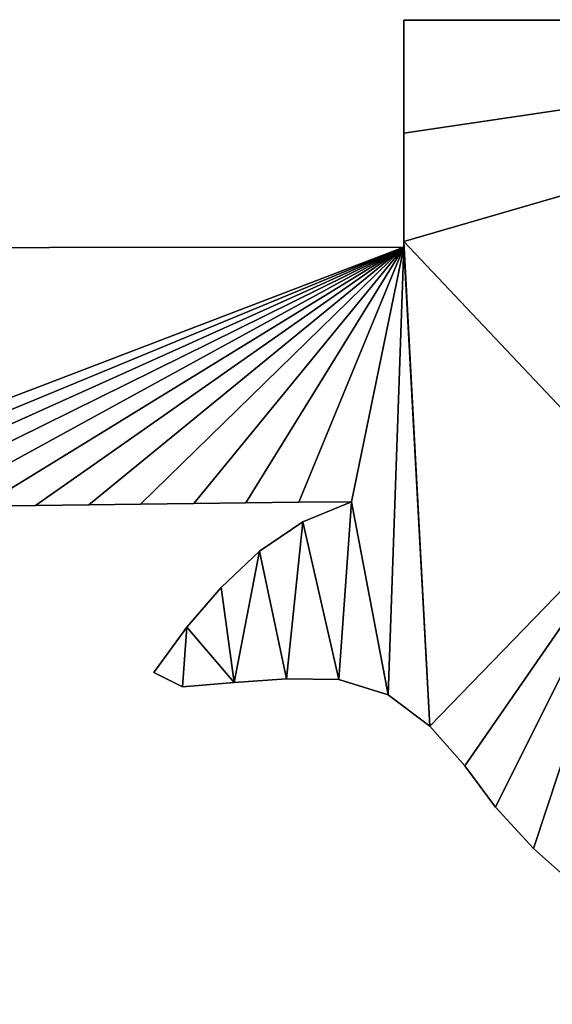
# Model space of a CAD drawing. Extents: x 9 to 1212, y 18 to 833.
# Tile 137 of 172: x 189 to 224, y 716 to 780. Entities that reach past the tile are written whole.
import ezdxf

# ---------------------------------------------------------------- set-up
doc = ezdxf.new("R2010")
doc.units = 0
doc.header["$MEASUREMENT"] = 0
doc.layers.get('0').update_dxf_attribs({"linetype": 'CONTINUOUS'})

# ---------------------------------------------------------------- blocks, each defined once
blk = doc.blocks.new('GRUPO_1')
for p, q in [((255.80686, 339.61139), (205.80686, 339.61139)), ((205.80686, 332.19416), (205.80686, 339.61139)), ((205.80686, 332.19416, 15), (205.80686, 339.61139, 15)), ((255.80686, 339.61139, 15), (205.80686, 339.61139, 15)), ((205.80686, 339.61139), (205.80686, 339.61139, 15)), ((205.80686, 325.10449), (205.80686, 332.19416)), ((205.80686, 325.10449, 15), (205.80686, 332.19416, 15)), ((205.80686, 332.19416), (205.80686, 332.19416, 15)), ((205.80686, 324.74194), (205.80686, 325.10449)), ((205.80686, 324.74194, 15), (205.80686, 325.10449, 15)), ((205.80686, 325.10449), (205.80686, 325.10449, 15)), ((159.33686, 324.70279), (205.80686, 324.74194)), ((159.33686, 324.70279, 15), (205.80686, 324.74194, 15)), ((205.80686, 324.63465), (205.80686, 324.74194)), ((205.80686, 324.74194), (205.80686, 324.74194, 15)), ((181.66006, 307.83276), (178.15336, 307.79157)), ((181.66006, 307.83276, 15), (178.15336, 307.79157, 15)), ((185.17011, 307.87399), (181.66006, 307.83276)), ((185.17011, 307.87399, 15), (181.66006, 307.83276, 15)), ((181.66006, 307.83276), (181.66006, 307.83276, 15)), ((188.54158, 307.91303), (185.17011, 307.87399)), ((188.54158, 307.91303, 15), (185.17011, 307.87399, 15)), ((185.17011, 307.87399), (185.17011, 307.87399, 15)), ((192.04691, 307.95362), (188.54158, 307.91303)), ((192.04691, 307.95362, 15), (188.54158, 307.91303, 15)), ((188.54158, 307.91303), (188.54158, 307.91303, 15)), ((195.44476, 307.99321), (192.04691, 307.95362)), ((195.44476, 307.99321, 15), (192.04691, 307.95362, 15)), ((192.04691, 307.95362), (192.04691, 307.95362, 15)), ((198.92961, 308.03419), (195.44476, 307.99321)), ((198.92961, 308.03419, 15), (195.44476, 307.99321, 15)), ((195.44476, 307.99321), (195.44476, 307.99321, 15)), ((202.37136, 308.07465), (198.92961, 308.03419)), ((202.37136, 308.07465, 15), (198.92961, 308.03419, 15)), ((198.92961, 308.03419), (198.92961, 308.03419, 15)), ((199.18528, 306.76632), (202.37136, 308.07465)), ((199.18528, 306.76632, 15), (202.37136, 308.07465, 15)), ((202.37136, 308.07465), (202.37136, 308.07465, 15)), ((196.35671, 304.82753), (199.18528, 306.76632)), ((196.35671, 304.82753, 15), (199.18528, 306.76632, 15)), ((199.18528, 306.76632), (199.18528, 306.76632, 15)), ((193.82854, 302.45833), (196.35671, 304.82753)), ((193.82854, 302.45833, 15), (196.35671, 304.82753, 15)), ((196.35671, 304.82753), (196.35671, 304.82753, 15)), ((191.59037, 299.85903), (193.82854, 302.45833)), ((191.59037, 299.85903, 15), (193.82854, 302.45833, 15)), ((193.82854, 302.45833), (193.82854, 302.45833, 15)), ((189.41774, 296.89143), (191.59037, 299.85903)), ((189.41774, 296.89143, 15), (191.59037, 299.85903, 15)), ((191.59037, 299.85903), (191.59037, 299.85903, 15)), ((191.29505, 295.95656), (189.41774, 296.89143)), ((191.29505, 295.95656, 15), (189.41774, 296.89143, 15)), ((189.41774, 296.89143), (189.41774, 296.89143, 15)), ((194.69063, 296.22957), (191.29505, 295.95656)), ((194.69063, 296.22957, 15), (191.29505, 295.95656, 15)), ((191.29505, 295.95656), (191.29505, 295.95656, 15)), ((198.11077, 296.48265), (194.69063, 296.22957)), ((198.11077, 296.48265, 15), (194.69063, 296.22957, 15)), ((194.69063, 296.22957), (194.69063, 296.22957, 15)), ((201.5448, 296.42347), (198.11077, 296.48265)), ((201.5448, 296.42347, 15), (198.11077, 296.48265, 15)), ((198.11077, 296.48265), (198.11077, 296.48265, 15)), ((204.793, 295.43768), (201.5448, 296.42347)), ((204.793, 295.43768, 15), (201.5448, 296.42347, 15)), ((201.5448, 296.42347), (201.5448, 296.42347, 15)), ((207.52103, 293.37191), (204.793, 295.43768)), ((207.52103, 293.37191, 15), (204.793, 295.43768, 15)), ((204.793, 295.43768), (204.793, 295.43768, 15)), ((209.81751, 290.77482), (207.52103, 293.37191)), ((209.81751, 290.77482, 15), (207.52103, 293.37191, 15)), ((207.52103, 293.37191), (207.52103, 293.37191, 15)), ((211.82818, 288.07067), (209.81751, 290.77482)), ((211.82818, 288.07067, 15), (209.81751, 290.77482, 15)), ((209.81751, 290.77482), (209.81751, 290.77482, 15)), ((214.32224, 285.37419), (211.82818, 288.07067)), ((214.32224, 285.37419, 15), (211.82818, 288.07067, 15)), ((211.82818, 288.07067), (211.82818, 288.07067, 15)), ((216.86044, 283.09987), (214.32224, 285.37419)), ((216.86044, 283.09987, 15), (214.32224, 285.37419, 15)), ((214.32224, 285.37419), (214.32224, 285.37419, 15))]:
    blk.add_line(p, q)
mesh = blk.add_polyface()
corners = [(157.53301, 307.54978), (159.33686, 339.63465), (159.33686, 324.70279), (160.91091, 307.58919), (205.80686, 324.74194), (164.38684, 307.62997), (167.8283, 307.67034), (171.27979, 307.71086), (174.74548, 307.75155), (178.15336, 307.79157), (181.66006, 307.83276), (185.17011, 307.87399), (188.54158, 307.91303), (192.04691, 307.95362), (195.44476, 307.99321), (198.92961, 308.03419), (202.37136, 308.07465), (204.793, 295.43768), (207.52103, 293.37191), (205.80686, 325.10449), (191.59037, 299.85903), (191.29505, 295.95656), (189.41774, 296.89143), (194.69063, 296.22957), (193.82854, 302.45833), (196.35671, 304.82753), (198.11077, 296.48265), (199.18528, 306.76632), (201.5448, 296.42347), (160.19104, 287.09282), (157.59977, 302.80172), (160.52515, 300.96495), (163.57229, 286.21012), (163.34848, 298.96472), (166.05225, 296.81838), (166.81383, 285.34259), (168.63844, 294.52734), (170.20062, 284.43904), (171.09853, 292.09877), (175.07672, 283.18191), (173.42089, 289.54207), (175.59922, 286.85953), (177.63625, 284.03654), (221.85886, 308.15459), (209.81751, 290.77482), (211.82818, 288.07067), (214.32224, 285.37419)]
mesh.append_faces([[corners[k] for k in face] for face in [(20, 21, 22), (39, 41, 42)]], dxfattribs={"vtx0": -1})
mesh.append_faces([[corners[k] for k in face] for face in [(0, 2, 3), (3, 4, 5), (5, 4, 6), (6, 4, 7), (7, 4, 8), (8, 4, 9), (9, 4, 10), (10, 4, 11), (11, 4, 12), (12, 4, 13), (13, 4, 14), (14, 4, 15), (15, 4, 16), (17, 4, 18), (21, 20, 23), (23, 25, 26), (26, 27, 28), (28, 16, 17), (29, 31, 32), (32, 34, 35), (35, 36, 37), (37, 38, 39), (18, 43, 44), (44, 43, 45), (45, 43, 46)]], dxfattribs={"vtx0": -1, "vtx1": -1})
mesh.append_faces([[corners[k] for k in face] for face in [(16, 4, 17), (19, 43, 18)]], dxfattribs={"vtx0": -1, "vtx1": -1, "vtx2": -1})
mesh.append_faces([[corners[k] for k in face] for face in [(0, 1, 2), (3, 2, 4), (18, 4, 19), (23, 20, 24), (23, 24, 25), (26, 25, 27), (28, 27, 16), (29, 30, 31), (32, 31, 33), (32, 33, 34), (35, 34, 36), (37, 36, 38), (39, 38, 40), (39, 40, 41)]], dxfattribs={"vtx0": -1, "vtx2": -1})
mesh = blk.add_polyface()
corners = [(157.59977, 302.80172, 15), (160.19104, 287.09282, 15), (160.52515, 300.96495, 15), (163.57229, 286.21012, 15), (163.34848, 298.96472, 15), (166.05225, 296.81838, 15), (166.81383, 285.34259, 15), (168.63844, 294.52734, 15), (170.20062, 284.43904, 15), (171.09853, 292.09877, 15), (175.07672, 283.18191, 15), (173.42089, 289.54207, 15), (175.59922, 286.85953, 15), (177.63625, 284.03654, 15), (205.80686, 325.10449, 15), (205.80686, 339.61139, 15), (205.80686, 332.19416, 15), (221.85886, 308.15459, 15), (207.52103, 293.37191, 15), (209.81751, 290.77482, 15), (211.82818, 288.07067, 15), (214.32224, 285.37419, 15), (191.29505, 295.95656, 15), (191.59037, 299.85903, 15), (189.41774, 296.89143, 15), (194.69063, 296.22957, 15), (193.82854, 302.45833, 15), (196.35671, 304.82753, 15), (198.11077, 296.48265, 15), (199.18528, 306.76632, 15), (201.5448, 296.42347, 15), (202.37136, 308.07465, 15), (204.793, 295.43768, 15), (160.91091, 307.58919, 15), (159.33686, 324.70279, 15), (157.53301, 307.54978, 15), (205.80686, 324.74194, 15), (164.38684, 307.62997, 15), (167.8283, 307.67034, 15), (171.27979, 307.71086, 15), (174.74548, 307.75155, 15), (178.15336, 307.79157, 15), (181.66006, 307.83276, 15), (185.17011, 307.87399, 15), (188.54158, 307.91303, 15), (192.04691, 307.95362, 15), (195.44476, 307.99321, 15), (198.92961, 308.03419, 15)]
mesh.append_faces([[corners[k] for k in face] for face in [(12, 10, 13), (14, 15, 16), (22, 23, 24)]], dxfattribs={"vtx0": -1})
mesh.append_faces([[corners[k] for k in face] for face in [(0, 1, 2), (2, 3, 4), (4, 3, 5), (5, 6, 7), (7, 8, 9), (9, 10, 11), (11, 10, 12), (23, 25, 26), (26, 25, 27), (27, 28, 29), (29, 30, 31), (33, 34, 35), (34, 33, 36), (36, 18, 14)]], dxfattribs={"vtx0": -1, "vtx1": -1})
mesh.append_faces([[corners[k] for k in face] for face in [(17, 14, 18), (36, 31, 32)]], dxfattribs={"vtx0": -1, "vtx1": -1, "vtx2": -1})
mesh.append_faces([[corners[k] for k in face] for face in [(2, 1, 3), (5, 3, 6), (7, 6, 8), (9, 8, 10), (17, 18, 19), (17, 19, 20), (17, 20, 21), (23, 22, 25), (27, 25, 28), (29, 28, 30), (31, 30, 32), (36, 33, 37), (36, 37, 38), (36, 38, 39), (36, 39, 40), (36, 40, 41), (36, 41, 42), (36, 42, 43), (36, 43, 44), (36, 44, 45), (36, 45, 46), (36, 46, 47), (36, 47, 31), (36, 32, 18)]], dxfattribs={"vtx0": -1, "vtx2": -1})
mesh = blk.add_polyface()
corners = [(222.69402, 279.54644), (221.85886, 308.15459), (222.35023, 307.99747), (224.4029, 307.36557), (225.96113, 278.48761), (226.10525, 306.69832), (229.34036, 277.85803), (227.56133, 306.04803), (229.02315, 305.34116), (230.47381, 304.60467), (232.77217, 277.48011), (231.89227, 303.86812), (233.32351, 303.12511), (255.80686, 339.61139), (205.80686, 332.19416), (205.80686, 339.61139), (205.80686, 325.10449), (223.47919, 308.17351), (225.07742, 308.19222), (226.66638, 308.21091), (228.29704, 308.23008), (229.92761, 308.24925), (231.56595, 308.26852), (233.14499, 308.28709), (234.68677, 308.30495), (236.32573, 308.32393), (237.95765, 308.34284), (239.58977, 308.36175), (241.18622, 308.38024), (242.73964, 308.39837), (244.38243, 308.41767), (246.00094, 308.4367), (247.61712, 308.45569), (249.25134, 308.4749), (250.76057, 308.49263), (252.31769, 308.51095), (253.95738, 308.53023), (255.6525, 308.55017), (255.80686, 324.78407), (257.22723, 308.56869), (259.56261, 280.08513), (259.09538, 301.87577), (260.39636, 302.69718), (260.48271, 281.61867), (261.72083, 303.62458), (262.59499, 284.40689), (263.06947, 304.6621), (263.8037, 285.64657), (264.56418, 305.92007), (265.0949, 286.74989), (265.78744, 306.83895), (266.47512, 287.72133), (267.16044, 307.49802), (267.97408, 288.5752), (268.63725, 308.13688), (269.59908, 289.30489), (270.13736, 308.72015)]
mesh.append_faces([[corners[k] for k in face] for face in [(13, 14, 15)]], dxfattribs={"vtx0": -1})
mesh.append_faces([[corners[k] for k in face] for face in [(14, 13, 16), (1, 13, 17), (17, 13, 18), (18, 13, 19), (19, 13, 20), (20, 13, 21), (21, 13, 22), (22, 13, 23), (23, 13, 24), (24, 13, 25), (25, 13, 26), (26, 13, 27), (27, 13, 28), (28, 13, 29), (29, 13, 30), (30, 13, 31), (31, 13, 32), (32, 13, 33), (33, 13, 34), (34, 13, 35), (35, 13, 36), (36, 13, 37), (51, 52, 53), (53, 54, 55)]], dxfattribs={"vtx0": -1, "vtx1": -1})
mesh.append_faces([[corners[k] for k in face] for face in [(16, 13, 1)]], dxfattribs={"vtx0": -1, "vtx1": -1, "vtx2": -1})
mesh.append_faces([[corners[k] for k in face] for face in [(0, 1, 2), (0, 2, 3), (4, 3, 5), (6, 5, 7), (6, 7, 8), (6, 8, 9), (10, 9, 11), (10, 11, 12), (37, 13, 38), (38, 39, 37), (40, 41, 42), (43, 42, 44), (45, 44, 46), (47, 46, 48), (49, 48, 50), (51, 50, 52), (53, 52, 54), (55, 54, 56)]], dxfattribs={"vtx0": -1, "vtx2": -1})
mesh = blk.add_polyface()
corners = [(259.09538, 301.87577, 15), (259.56261, 280.08513, 15), (260.39636, 302.69718, 15), (260.48271, 281.61867, 15), (261.72083, 303.62458, 15), (262.59499, 284.40689, 15), (263.06947, 304.6621, 15), (263.8037, 285.64657, 15), (264.56418, 305.92007, 15), (265.0949, 286.74989, 15), (265.78744, 306.83895, 15), (266.47512, 287.72133, 15), (267.16044, 307.49802, 15), (267.97408, 288.5752, 15), (268.63725, 308.13688, 15), (269.59908, 289.30489, 15), (270.13736, 308.72015, 15), (205.80686, 339.61139, 15), (205.80686, 325.10449, 15), (255.80686, 339.61139, 15), (221.85886, 308.15459, 15), (223.47919, 308.17351, 15), (225.07742, 308.19222, 15), (226.66638, 308.21091, 15), (228.29704, 308.23008, 15), (229.92761, 308.24925, 15), (231.56595, 308.26852, 15), (233.14499, 308.28709, 15), (234.68677, 308.30495, 15), (236.32573, 308.32393, 15), (237.95765, 308.34284, 15), (239.58977, 308.36175, 15), (241.18622, 308.38024, 15), (242.73964, 308.39837, 15), (244.38243, 308.41767, 15), (246.00094, 308.4367, 15), (247.61712, 308.45569, 15), (249.25134, 308.4749, 15), (250.76057, 308.49263, 15), (252.31769, 308.51095, 15), (253.95738, 308.53023, 15), (255.6525, 308.55017, 15), (255.80686, 324.78407, 15), (222.69402, 279.54644, 15), (222.35023, 307.99747, 15), (224.4029, 307.36557, 15), (225.96113, 278.48761, 15), (226.10525, 306.69832, 15), (229.34036, 277.85803, 15), (227.56133, 306.04803, 15), (229.02315, 305.34116, 15), (230.47381, 304.60467, 15), (232.77217, 277.48011, 15), (231.89227, 303.86812, 15), (233.32351, 303.12511, 15), (236.23998, 277.19658, 15), (234.76998, 302.39039, 15), (257.22723, 308.56869, 15)]
mesh.append_faces([[corners[k] for k in face] for face in [(0, 1, 2), (2, 3, 4), (4, 5, 6), (6, 7, 8), (8, 9, 10), (10, 11, 12), (12, 13, 14), (14, 15, 16), (17, 18, 19), (19, 41, 42), (20, 43, 44), (44, 43, 45), (45, 46, 47), (47, 48, 49), (49, 48, 50), (50, 48, 51), (51, 52, 53), (53, 52, 54), (54, 55, 56), (57, 42, 41)]], dxfattribs={"vtx0": -1, "vtx1": -1})
mesh.append_faces([[corners[k] for k in face] for face in [(19, 18, 20)]], dxfattribs={"vtx0": -1, "vtx1": -1, "vtx2": -1})
mesh.append_faces([[corners[k] for k in face] for face in [(12, 11, 13), (14, 13, 15), (19, 20, 21), (19, 21, 22), (19, 22, 23), (19, 23, 24), (19, 24, 25), (19, 25, 26), (19, 26, 27), (19, 27, 28), (19, 28, 29), (19, 29, 30), (19, 30, 31), (19, 31, 32), (19, 32, 33), (19, 33, 34), (19, 34, 35), (19, 35, 36), (19, 36, 37), (19, 37, 38), (19, 38, 39), (19, 39, 40), (19, 40, 41)]], dxfattribs={"vtx0": -1, "vtx2": -1})
mesh = blk.add_polyface()
corners = [(205.80686, 339.61139, 15), (205.80686, 332.19416), (205.80686, 332.19416, 15), (205.80686, 339.61139)]
mesh.append_faces([[corners[k] for k in face] for face in [(0, 1, 2), (1, 0, 3)]], dxfattribs={"vtx0": -1})
mesh = blk.add_polyface()
corners = [(205.80686, 339.61139, 15), (255.80686, 339.61139), (205.80686, 339.61139), (255.80686, 339.61139, 15)]
mesh.append_faces([[corners[k] for k in face] for face in [(0, 1, 2), (1, 0, 3)]], dxfattribs={"vtx0": -1})
mesh = blk.add_polyface()
corners = [(205.80686, 332.19416, 15), (205.80686, 325.10449), (205.80686, 325.10449, 15), (205.80686, 332.19416)]
mesh.append_faces([[corners[k] for k in face] for face in [(0, 1, 2), (1, 0, 3)]], dxfattribs={"vtx0": -1})
mesh = blk.add_polyface()
corners = [(205.80686, 325.10449, 15), (205.80686, 324.74194), (205.80686, 324.74194, 15), (205.80686, 325.10449)]
mesh.append_faces([[corners[k] for k in face] for face in [(0, 1, 2), (1, 0, 3)]], dxfattribs={"vtx0": -1})
mesh = blk.add_polyface()
corners = [(159.33686, 324.70279, 15), (205.80686, 324.74194), (159.33686, 324.70279), (205.80686, 324.74194, 15)]
mesh.append_faces([[corners[k] for k in face] for face in [(0, 1, 2), (1, 0, 3)]], dxfattribs={"vtx0": -1})
mesh = blk.add_polyface()
corners = [(181.66006, 307.83276, 15), (178.15336, 307.79157), (181.66006, 307.83276), (178.15336, 307.79157, 15)]
mesh.append_faces([[corners[k] for k in face] for face in [(0, 1, 2), (1, 0, 3)]], dxfattribs={"vtx0": -1})
mesh = blk.add_polyface()
corners = [(185.17011, 307.87399, 15), (181.66006, 307.83276), (185.17011, 307.87399), (181.66006, 307.83276, 15)]
mesh.append_faces([[corners[k] for k in face] for face in [(0, 1, 2), (1, 0, 3)]], dxfattribs={"vtx0": -1})
mesh = blk.add_polyface()
corners = [(188.54158, 307.91303, 15), (185.17011, 307.87399), (188.54158, 307.91303), (185.17011, 307.87399, 15)]
mesh.append_faces([[corners[k] for k in face] for face in [(0, 1, 2), (1, 0, 3)]], dxfattribs={"vtx0": -1})
mesh = blk.add_polyface()
corners = [(192.04691, 307.95362, 15), (188.54158, 307.91303), (192.04691, 307.95362), (188.54158, 307.91303, 15)]
mesh.append_faces([[corners[k] for k in face] for face in [(0, 1, 2), (1, 0, 3)]], dxfattribs={"vtx0": -1})
mesh = blk.add_polyface()
corners = [(195.44476, 307.99321, 15), (192.04691, 307.95362), (195.44476, 307.99321), (192.04691, 307.95362, 15)]
mesh.append_faces([[corners[k] for k in face] for face in [(0, 1, 2), (1, 0, 3)]], dxfattribs={"vtx0": -1})
mesh = blk.add_polyface()
corners = [(198.92961, 308.03419, 15), (195.44476, 307.99321), (198.92961, 308.03419), (195.44476, 307.99321, 15)]
mesh.append_faces([[corners[k] for k in face] for face in [(0, 1, 2), (1, 0, 3)]], dxfattribs={"vtx0": -1})
mesh = blk.add_polyface()
corners = [(202.37136, 308.07465, 15), (198.92961, 308.03419), (202.37136, 308.07465), (198.92961, 308.03419, 15)]
mesh.append_faces([[corners[k] for k in face] for face in [(0, 1, 2), (1, 0, 3)]], dxfattribs={"vtx0": -1})
mesh = blk.add_polyface()
corners = [(199.18528, 306.76632, 15), (202.37136, 308.07465), (199.18528, 306.76632), (202.37136, 308.07465, 15)]
mesh.append_faces([[corners[k] for k in face] for face in [(0, 1, 2), (1, 0, 3)]], dxfattribs={"vtx0": -1})
mesh = blk.add_polyface()
corners = [(221.85886, 308.15459), (222.69402, 279.54644), (219.63874, 281.11339), (224.4029, 307.36557), (225.96113, 278.48761), (226.10525, 306.69832), (229.34036, 277.85803), (230.47381, 304.60467), (232.77217, 277.48011), (233.32351, 303.12511), (236.23998, 277.19658), (234.76998, 302.39039), (236.21839, 301.68618), (237.68473, 301.01961), (238.83403, 274.92394), (239.17306, 300.4041), (214.32224, 285.37419), (216.86044, 283.09987), (245.38604, 298.73864), (244.81303, 238.01111), (243.78841, 299.00749), (245.48005, 239.54987), (246.95081, 298.59512), (247.64158, 243.38861), (248.54792, 298.57639), (249.11796, 246.77431), (250.18018, 298.69491), (250.2951, 250.06146), (251.76652, 298.94628), (251.79105, 255.12347), (253.25128, 299.30467), (252.23554, 256.81309), (252.66497, 258.50891), (253.08414, 260.2066), (253.49784, 261.9018), (254.76716, 299.79407), (253.91701, 263.61515), (254.34531, 265.33605), (254.78321, 267.04041), (256.31555, 300.42276), (255.23587, 268.72353), (255.70848, 270.38071), (256.21308, 272.0288), (256.78415, 273.74173), (257.8172, 301.15622), (257.397, 275.40765), (258.05812, 277.02067), (259.09538, 301.87577), (258.774, 278.57493), (259.56261, 280.08513), (260.39636, 302.69718), (260.48271, 281.61867), (261.72083, 303.62458), (261.49075, 283.06176), (262.59499, 284.40689), (263.06947, 304.6621), (263.8037, 285.64657), (264.56418, 305.92007), (265.0949, 286.74989), (265.78744, 306.83895), (266.47512, 287.72133)]
mesh.append_faces([[corners[k] for k in face] for face in [(1, 3, 4), (4, 5, 6), (6, 7, 8), (8, 9, 10), (10, 13, 14), (16, 0, 17), (17, 0, 2), (18, 19, 20), (29, 30, 31), (31, 30, 32), (32, 30, 33), (33, 30, 34), (34, 35, 36), (36, 35, 37), (37, 35, 38), (38, 39, 40), (40, 39, 41), (41, 39, 42), (42, 39, 43), (43, 44, 45), (45, 44, 46), (46, 47, 48), (48, 47, 49), (49, 50, 51), (51, 52, 53), (53, 52, 54), (54, 55, 56), (56, 57, 58), (58, 59, 60)]], dxfattribs={"vtx0": -1, "vtx1": -1})
mesh.append_faces([[corners[k] for k in face] for face in [(0, 1, 2), (10, 9, 11), (10, 11, 12), (10, 12, 13), (14, 13, 15), (21, 18, 22), (23, 22, 24), (25, 24, 26), (27, 26, 28), (29, 28, 30), (34, 30, 35), (38, 35, 39), (43, 39, 44), (46, 44, 47)]], dxfattribs={"vtx0": -1, "vtx2": -1})
mesh = blk.add_polyface()
corners = [(239.17306, 300.4041, 15), (239.29106, 208.07924, 15), (240.68482, 299.8542, 15), (244.81303, 238.01111, 15), (245.38604, 298.73864, 15), (243.78841, 299.00749, 15), (245.48005, 239.54987, 15), (246.95081, 298.59512, 15), (247.64158, 243.38861, 15), (248.54792, 298.57639, 15), (249.11796, 246.77431, 15), (250.18018, 298.69491, 15), (250.2951, 250.06146, 15), (251.76652, 298.94628, 15), (251.79105, 255.12347, 15), (253.25128, 299.30467, 15), (252.23554, 256.81309, 15), (252.66497, 258.50891, 15), (253.08414, 260.2066, 15), (253.49784, 261.9018, 15), (254.76716, 299.79407, 15), (253.91701, 263.61515, 15), (254.34531, 265.33605, 15), (254.78321, 267.04041, 15), (256.31555, 300.42276, 15), (255.23587, 268.72353, 15), (255.70848, 270.38071, 15), (256.21308, 272.0288, 15), (256.78415, 273.74173, 15), (257.8172, 301.15622, 15), (257.397, 275.40765, 15), (258.05812, 277.02067, 15), (259.09538, 301.87577, 15), (258.774, 278.57493, 15), (259.56261, 280.08513, 15), (260.39636, 302.69718, 15), (260.48271, 281.61867, 15), (261.72083, 303.62458, 15), (261.49075, 283.06176, 15), (262.59499, 284.40689, 15), (263.06947, 304.6621, 15), (263.8037, 285.64657, 15), (264.56418, 305.92007, 15), (265.0949, 286.74989, 15), (265.78744, 306.83895, 15), (266.47512, 287.72133, 15), (221.85886, 308.15459, 15), (214.32224, 285.37419, 15), (216.86044, 283.09987, 15), (219.63874, 281.11339, 15), (222.69402, 279.54644, 15), (224.4029, 307.36557, 15), (225.96113, 278.48761, 15), (226.10525, 306.69832, 15), (229.34036, 277.85803, 15), (230.47381, 304.60467, 15), (232.77217, 277.48011, 15), (233.32351, 303.12511, 15), (236.23998, 277.19658, 15), (234.76998, 302.39039, 15), (236.21839, 301.68618, 15), (237.68473, 301.01961, 15), (238.83403, 274.92394, 15)]
mesh.append_faces([[corners[k] for k in face] for face in [(0, 1, 2), (4, 6, 7), (7, 8, 9), (9, 10, 11), (11, 12, 13), (13, 14, 15), (15, 19, 20), (20, 23, 24), (24, 28, 29), (29, 31, 32), (50, 46, 49), (59, 58, 60), (60, 58, 61), (61, 62, 0)]], dxfattribs={"vtx0": -1, "vtx1": -1})
mesh.append_faces([[corners[k] for k in face] for face in [(3, 4, 5), (15, 14, 16), (15, 16, 17), (15, 17, 18), (15, 18, 19), (20, 19, 21), (20, 21, 22), (20, 22, 23), (24, 23, 25), (24, 25, 26), (24, 26, 27), (24, 27, 28), (29, 28, 30), (29, 30, 31), (32, 31, 33), (32, 33, 34), (35, 34, 36), (37, 36, 38), (37, 38, 39), (40, 39, 41), (42, 41, 43), (44, 43, 45), (46, 47, 48), (46, 48, 49), (51, 50, 52), (53, 52, 54), (55, 54, 56), (57, 56, 58), (61, 58, 62)]], dxfattribs={"vtx0": -1, "vtx2": -1})
mesh = blk.add_polyface()
corners = [(196.35671, 304.82753, 15), (199.18528, 306.76632), (196.35671, 304.82753), (199.18528, 306.76632, 15)]
mesh.append_faces([[corners[k] for k in face] for face in [(0, 1, 2), (1, 0, 3)]], dxfattribs={"vtx0": -1})
mesh = blk.add_polyface()
corners = [(193.82854, 302.45833, 15), (196.35671, 304.82753), (193.82854, 302.45833), (196.35671, 304.82753, 15)]
mesh.append_faces([[corners[k] for k in face] for face in [(0, 1, 2), (1, 0, 3)]], dxfattribs={"vtx0": -1})
mesh = blk.add_polyface()
corners = [(193.82854, 302.45833, 15), (191.59037, 299.85903), (191.59037, 299.85903, 15), (193.82854, 302.45833)]
mesh.append_faces([[corners[k] for k in face] for face in [(0, 1, 2), (1, 0, 3)]], dxfattribs={"vtx0": -1})
mesh = blk.add_polyface()
corners = [(191.59037, 299.85903, 15), (189.41774, 296.89143), (189.41774, 296.89143, 15), (191.59037, 299.85903)]
mesh.append_faces([[corners[k] for k in face] for face in [(0, 1, 2), (1, 0, 3)]], dxfattribs={"vtx0": -1})
mesh = blk.add_polyface()
corners = [(191.29505, 295.95656, 15), (189.41774, 296.89143), (191.29505, 295.95656), (189.41774, 296.89143, 15)]
mesh.append_faces([[corners[k] for k in face] for face in [(0, 1, 2), (1, 0, 3)]], dxfattribs={"vtx0": -1})
mesh = blk.add_polyface()
corners = [(194.69063, 296.22957, 15), (191.29505, 295.95656), (194.69063, 296.22957), (191.29505, 295.95656, 15)]
mesh.append_faces([[corners[k] for k in face] for face in [(0, 1, 2), (1, 0, 3)]], dxfattribs={"vtx0": -1})
mesh = blk.add_polyface()
corners = [(198.11077, 296.48265, 15), (194.69063, 296.22957), (198.11077, 296.48265), (194.69063, 296.22957, 15)]
mesh.append_faces([[corners[k] for k in face] for face in [(0, 1, 2), (1, 0, 3)]], dxfattribs={"vtx0": -1})
mesh = blk.add_polyface()
corners = [(201.5448, 296.42347, 15), (198.11077, 296.48265), (201.5448, 296.42347), (198.11077, 296.48265, 15)]
mesh.append_faces([[corners[k] for k in face] for face in [(0, 1, 2), (1, 0, 3)]], dxfattribs={"vtx0": -1})
mesh = blk.add_polyface()
corners = [(204.793, 295.43768, 15), (201.5448, 296.42347), (204.793, 295.43768), (201.5448, 296.42347, 15)]
mesh.append_faces([[corners[k] for k in face] for face in [(0, 1, 2), (1, 0, 3)]], dxfattribs={"vtx0": -1})
mesh = blk.add_polyface()
corners = [(207.52103, 293.37191, 15), (204.793, 295.43768), (207.52103, 293.37191), (204.793, 295.43768, 15)]
mesh.append_faces([[corners[k] for k in face] for face in [(0, 1, 2), (1, 0, 3)]], dxfattribs={"vtx0": -1})
mesh = blk.add_polyface()
corners = [(207.52103, 293.37191, 15), (209.81751, 290.77482), (209.81751, 290.77482, 15), (207.52103, 293.37191)]
mesh.append_faces([[corners[k] for k in face] for face in [(0, 1, 2), (1, 0, 3)]], dxfattribs={"vtx0": -1})
mesh = blk.add_polyface()
corners = [(209.81751, 290.77482, 15), (211.82818, 288.07067), (211.82818, 288.07067, 15), (209.81751, 290.77482)]
mesh.append_faces([[corners[k] for k in face] for face in [(0, 1, 2), (1, 0, 3)]], dxfattribs={"vtx0": -1})
mesh = blk.add_polyface()
corners = [(211.82818, 288.07067, 15), (214.32224, 285.37419), (214.32224, 285.37419, 15), (211.82818, 288.07067)]
mesh.append_faces([[corners[k] for k in face] for face in [(0, 1, 2), (1, 0, 3)]], dxfattribs={"vtx0": -1})
mesh = blk.add_polyface()
corners = [(216.86044, 283.09987, 15), (214.32224, 285.37419), (216.86044, 283.09987), (214.32224, 285.37419, 15)]
mesh.append_faces([[corners[k] for k in face] for face in [(0, 1, 2), (1, 0, 3)]], dxfattribs={"vtx0": -1})

msp = doc.modelspace()

# ---------------------------------------------------------------- block references
msp.add_blockref('GRUPO_1', (8.548, 440.359))

doc.saveas('drawing.dxf')
